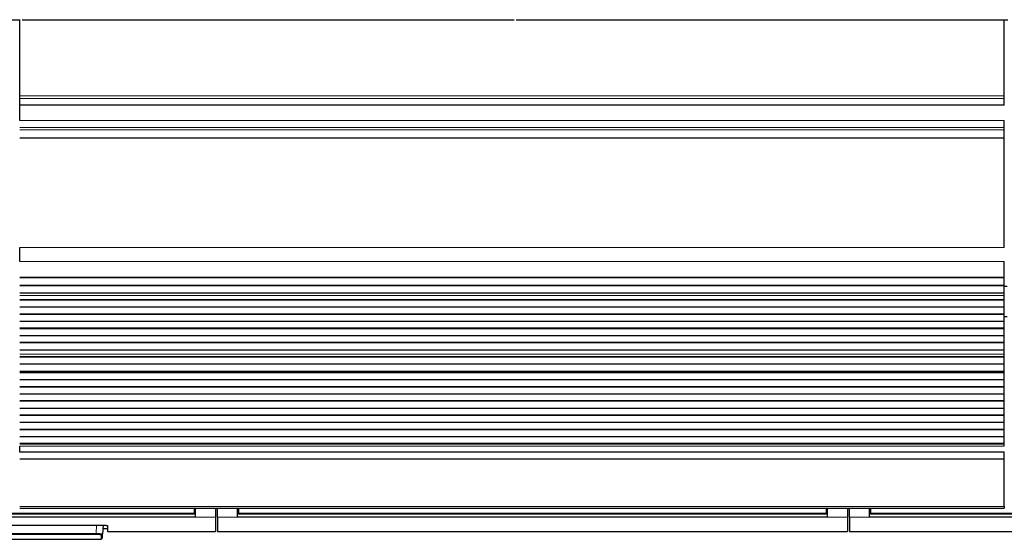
# Model space of a CAD drawing. Header units: inches. Extents: x 0 to 20790, y -12 to 14700.
# Tile 28 of 256: x 4380 to 5357, y 4408 to 4924. Entities that reach past the tile are written whole.
import ezdxf

# ---------------------------------------------------------------- set-up
doc = ezdxf.new("R2010")
doc.units = ezdxf.units.IN
doc.layers.add('1', color=7, linetype='Continuous', true_color=0xffffff)

msp = doc.modelspace()

# ---------------------------------------------------------------- linework, layer by layer
at = {"layer": '1', "color": 2, "linetype": 'Continuous', "lineweight": 25}
for p, q in [((3892.411, 4924.01), (4380.411, 4924.01)), ((4379.911, 4848.238), (4379.911, 4924.009)), ((4382.411, 4924.01), (4870.411, 4924.01)), ((4872.411, 4924.01), (5360.411, 4924.01)), ((5356.911, 4848.238), (5356.911, 4924.009)), ((4379.911, 4845.627), (4379.911, 4848.238)), ((5356.911, 4845.627), (5356.911, 4848.238)), ((4379.911, 4839.154), (4379.911, 4845.627)), ((4379.911, 4839.154), (4379.911, 4838.98)), ((4379.911, 4823.899), (4379.911, 4838.98)), ((5356.911, 4838.98), (4379.911, 4838.98)), ((5356.911, 4839.154), (5356.911, 4845.627)), ((5356.911, 4839.154), (5356.911, 4838.98)), ((4379.911, 4823.899), (4379.911, 4829.713)), ((5356.911, 4816.912), (5356.911, 4823.899)), ((5356.911, 4814.668), (5356.911, 4816.912)), ((5356.911, 4806.69), (5356.911, 4814.668)), ((5356.911, 4806.244), (5356.911, 4806.69)), ((5356.911, 4697.864), (5356.911, 4806.244)), ((4379.911, 4683.722), (4379.911, 4697.864)), ((4379.911, 4683.722), (4379.911, 4697.864)), ((5356.911, 4668.239), (5356.911, 4683.722)), ((4379.911, 4668.151), (5356.911, 4668.151)), ((5356.911, 4667.606), (4379.911, 4667.606)), ((5356.911, 4668.151), (5356.911, 4668.239)), ((5356.911, 4667.606), (5356.911, 4668.151)), ((5356.911, 4660.084), (5356.911, 4667.606)), ((5356.911, 4660.084), (4379.911, 4660.084)), ((5356.911, 4659.73), (4379.911, 4659.73)), ((5356.911, 4652.525), (4379.911, 4652.525)), ((5356.911, 4652.518), (4379.911, 4652.518)), ((5359.911, 4658.987), (5356.859, 4658.987)), ((5356.911, 4659.73), (5356.911, 4660.084)), ((5356.911, 4652.525), (5356.911, 4659.73)), ((5356.911, 4652.518), (5356.911, 4652.525)), ((5356.911, 4649.974), (5356.911, 4652.518)), ((4379.911, 4649.947), (4379.911, 4649.974)), ((4379.911, 4649.947), (4379.911, 4649.974)), ((5356.911, 4645.753), (4379.911, 4645.753)), ((5356.911, 4645.399), (4379.911, 4645.399)), ((5356.911, 4645.753), (5356.911, 4649.947)), ((5356.911, 4645.399), (5356.911, 4645.753)), ((5356.911, 4638.328), (5356.911, 4645.399)), ((5356.911, 4638.328), (4379.911, 4638.328)), ((5356.911, 4631.611), (4379.911, 4631.611)), ((5356.911, 4631.257), (4379.911, 4631.257)), ((5356.911, 4631.611), (5356.911, 4638.328)), ((5356.911, 4631.257), (5356.911, 4631.611)), ((5356.911, 4624.186), (5356.911, 4631.257)), ((5356.911, 4624.186), (4379.911, 4624.186)), ((5359.911, 4628.987), (5356.91, 4628.987)), ((5356.911, 4617.469), (5356.911, 4624.186)), ((5356.911, 4617.469), (4379.911, 4617.469)), ((5356.911, 4617.115), (4379.911, 4617.115)), ((5356.911, 4617.115), (5356.911, 4617.469)), ((5356.911, 4610.044), (5356.911, 4617.115)), ((5356.911, 4610.044), (4379.911, 4610.044)), ((5356.911, 4603.327), (4379.911, 4603.327)), ((5356.911, 4602.973), (4379.911, 4602.973)), ((5356.911, 4603.327), (5356.911, 4610.044)), ((5356.911, 4602.973), (5356.911, 4603.327)), ((5356.911, 4595.902), (5356.911, 4602.973)), ((5356.911, 4595.902), (4379.911, 4595.902)), ((5356.911, 4591.708), (5356.911, 4595.902)), ((4379.911, 4591.681), (4379.911, 4591.708)), ((4379.911, 4591.681), (4379.911, 4591.708)), ((5356.911, 4589.233), (4379.911, 4589.233)), ((5356.911, 4588.88), (4379.911, 4588.88)), ((5356.911, 4589.233), (5356.911, 4591.681)), ((5356.911, 4588.88), (5356.911, 4589.233)), ((5356.911, 4581.946), (5356.911, 4588.88)), ((5356.911, 4581.946), (4379.911, 4581.946)), ((4379.911, 4574.578), (4379.911, 4574.714)), ((5356.911, 4574.714), (4379.911, 4574.714)), ((4379.911, 4574.578), (4379.911, 4574.714)), ((4379.911, 4574.578), (5356.911, 4574.578)), ((5356.911, 4573.911), (4379.911, 4573.911)), ((5356.911, 4573.275), (4379.911, 4573.275)), ((5356.911, 4574.714), (5356.911, 4581.946)), ((5356.911, 4573.911), (5356.911, 4574.578)), ((5356.911, 4573.275), (5356.911, 4573.911)), ((5356.911, 4566.204), (5356.911, 4573.275)), ((5356.911, 4566.204), (4379.911, 4566.204)), ((5356.911, 4559.486), (5356.911, 4566.204)), ((5356.911, 4559.486), (4379.911, 4559.486)), ((5356.911, 4559.132), (4379.911, 4559.132)), ((5356.911, 4559.132), (5356.911, 4559.486)), ((5356.911, 4552.061), (5356.911, 4559.132)), ((5356.911, 4552.061), (4379.911, 4552.061)), ((5356.911, 4545.344), (4379.911, 4545.344)), ((5356.911, 4544.99), (4379.911, 4544.99)), ((5356.911, 4545.344), (5356.911, 4552.061)), ((5356.911, 4544.99), (5356.911, 4545.344)), ((5356.911, 4537.919), (5356.911, 4544.99)), ((5356.911, 4537.919), (4379.911, 4537.919)), ((5356.911, 4531.202), (5356.911, 4537.919)), ((5356.911, 4531.202), (4379.911, 4531.202)), ((5356.911, 4530.848), (4379.911, 4530.848)), ((5356.911, 4523.777), (4379.911, 4523.777)), ((5356.911, 4530.848), (5356.911, 4531.202)), ((5356.911, 4523.777), (5356.911, 4530.848)), ((5356.911, 4517.06), (5356.911, 4523.777)), ((5356.911, 4517.06), (4379.911, 4517.06)), ((5356.911, 4516.706), (4379.911, 4516.706)), ((5356.911, 4516.706), (5356.911, 4517.06)), ((5356.911, 4509.635), (5356.911, 4516.706)), ((5356.911, 4509.635), (4379.911, 4509.635)), ((5356.911, 4502.917), (5356.911, 4509.635)), ((5356.911, 4502.917), (4379.911, 4502.917)), ((5356.911, 4502.564), (4379.911, 4502.564)), ((4379.911, 4494.432), (4379.911, 4500.29)), ((4379.911, 4494.432), (4379.911, 4500.29)), ((5356.911, 4494.432), (4379.911, 4494.432)), ((5356.911, 4502.564), (5356.911, 4502.917)), ((5356.911, 4500.29), (5356.911, 4502.564)), ((5356.911, 4487.536), (5356.911, 4494.432)), ((5356.911, 4487.536), (4379.911, 4487.536)), ((5356.911, 4440.571), (5356.911, 4487.536)), ((4379.911, 4438.837), (5356.911, 4438.837)), ((4553.161, 4438.837), (4553.161, 4433.853)), ((4554.161, 4438.837), (4554.161, 4429.988)), ((4574.161, 4438.837), (4574.161, 4429.988)), ((4576.161, 4429.988), (4576.161, 4438.837)), ((4596.161, 4429.988), (4596.161, 4438.837)), ((4597.161, 4438.837), (4597.161, 4433.853)), ((5180.161, 4438.837), (5180.161, 4433.853)), ((5181.161, 4438.837), (5181.161, 4429.988)), ((5201.161, 4438.837), (5201.161, 4429.988)), ((5203.161, 4429.988), (5203.161, 4438.837)), ((5223.161, 4429.988), (5223.161, 4438.837)), ((5224.161, 4438.837), (5224.161, 4433.853)), ((5356.911, 4440.571), (5356.911, 4438.837)), ((4554.161, 4429.988), (3969.161, 4429.988)), ((4553.161, 4433.063), (3970.161, 4433.063)), ((4553.161, 4433.853), (4553.161, 4433.063)), ((4574.161, 4429.988), (4574.161, 4415.75)), ((4576.161, 4429.988), (4576.161, 4415.75)), ((5181.161, 4429.988), (4596.161, 4429.988)), ((4597.161, 4433.853), (4597.161, 4433.063)), ((5180.161, 4433.063), (4597.161, 4433.063)), ((5180.161, 4433.853), (5180.161, 4433.063)), ((5201.161, 4429.988), (5201.161, 4415.75)), ((5203.161, 4429.988), (5203.161, 4415.75)), ((5808.161, 4429.988), (5223.161, 4429.988)), ((5224.161, 4433.853), (5224.161, 4433.063)), ((5807.161, 4433.063), (5224.161, 4433.063)), ((4060.161, 4421.956), (4462.161, 4421.956)), ((4462.617, 4421.948), (4462.156, 4413.144)), ((4462.449, 4418.75), (4467.161, 4418.75)), ((4467.161, 4421.459), (4467.161, 4415.75)), ((4062.391, 4407.91), (4460.932, 4407.91)), ((4460.932, 4407.91), (4461.157, 4412.199)), ((4461.931, 4408.858), (4462.156, 4413.144)), ((4467.161, 4415.75), (4574.161, 4415.75)), ((4576.161, 4415.75), (5201.161, 4415.75)), ((5203.161, 4415.75), (5828.161, 4415.75))]:
    msp.add_line(p, q, dxfattribs=at)
at = {"layer": '1', "color": 110, "linetype": 'Continuous', "lineweight": 13}
for p, q in [((5356.911, 4848.238), (4379.911, 4848.238)), ((5356.911, 4845.627), (4379.911, 4845.627)), ((5356.911, 4839.154), (4379.911, 4839.154)), ((5356.911, 4823.899), (4379.911, 4823.899)), ((5356.911, 4816.912), (4379.911, 4816.912)), ((5356.911, 4814.668), (4379.911, 4814.668)), ((5356.911, 4806.69), (4379.911, 4806.69)), ((5356.911, 4806.244), (4379.911, 4806.244)), ((5356.911, 4697.864), (4379.911, 4697.864)), ((5356.911, 4683.722), (4379.911, 4683.722)), ((5356.911, 4668.239), (4379.911, 4668.239)), ((5356.911, 4649.974), (4379.911, 4649.974)), ((5356.911, 4649.947), (4379.911, 4649.947)), ((5356.911, 4591.708), (4379.911, 4591.708)), ((5356.911, 4591.681), (4379.911, 4591.681)), ((5356.911, 4500.29), (4379.911, 4500.29)), ((5356.911, 4440.571), (4379.911, 4440.571)), ((4554.161, 4437.863), (4553.156, 4437.863)), ((4597.167, 4437.863), (4596.161, 4437.863)), ((5181.161, 4437.863), (5180.156, 4437.863)), ((5224.167, 4437.863), (5223.161, 4437.863)), ((4574.161, 4429.988), (4554.161, 4429.988)), ((4596.161, 4429.988), (4576.161, 4429.988)), ((5201.161, 4429.988), (5181.161, 4429.988)), ((5223.161, 4429.988), (5203.161, 4429.988)), ((4455.69, 4413.624), (4456.126, 4421.956)), ((4067.633, 4413.624), (4455.69, 4413.624)), ((4455.69, 4412.68), (4067.633, 4412.68)), ((4455.69, 4413.624), (4455.69, 4412.68))]:
    msp.add_line(p, q, dxfattribs=at)
msp.add_ellipse((4461.157, 4413.196), major_axis=(-0.999, 0.052), ratio=0.9964159, start_param=1.6229689, end_param=3.1415927, dxfattribs=at)
at = {"layer": '1', "color": 2, "linetype": 'Continuous', "lineweight": 25}
for points in [[(4554.161, 4432.953), (3969.161, 4432.953)], [(5181.161, 4432.953), (4596.161, 4432.953)], [(5808.161, 4432.953), (5223.161, 4432.953)]]:
    msp.add_open_spline(points, degree=1, dxfattribs=at)
at = {"layer": '1', "color": 110, "linetype": 'Continuous', "lineweight": 13}
for points in [[(4553.161, 4433.853), (3970.161, 4433.853)], [(5180.161, 4433.853), (4597.161, 4433.853)], [(5807.161, 4433.853), (5224.161, 4433.853)]]:
    msp.add_open_spline(points, degree=1, dxfattribs=at)
at = {"layer": '1', "color": 2, "linetype": 'Continuous', "lineweight": 25}
msp.add_open_spline([(4462.161, 4421.956), (4462.326, 4421.956), (4462.49, 4421.955), (4462.815, 4421.952), (4463.137, 4421.947), (4463.454, 4421.939), (4463.65, 4421.933), (4463.689, 4421.932), (4463.767, 4421.929), (4463.806, 4421.928), (4463.923, 4421.923), (4463.999, 4421.92), (4464.226, 4421.911), (4464.521, 4421.897), (4464.8, 4421.88), (4465.004, 4421.866), (4465.104, 4421.859), (4465.203, 4421.852), (4465.268, 4421.847), (4465.3, 4421.844), (4465.459, 4421.831), (4465.58, 4421.82), (4465.811, 4421.797), (4466.03, 4421.773), (4466.225, 4421.746), (4466.339, 4421.729), (4466.361, 4421.726), (4466.406, 4421.719), (4466.427, 4421.716), (4466.491, 4421.705), (4466.531, 4421.698), (4466.647, 4421.676), (4466.786, 4421.647), (4466.897, 4421.617), (4466.968, 4421.594), (4466.99, 4421.586), (4467.03, 4421.57), (4467.048, 4421.563), (4467.097, 4421.539), (4467.145, 4421.507), (4467.161, 4421.475), (4467.161, 4421.459)], degree=3, knots=[0, 0, 0, 0, 0.0625, 0.0625, 0.125, 0.1875, 0.1875, 0.203125, 0.203125, 0.21875, 0.21875, 0.25, 0.25, 0.3125, 0.375, 0.375, 0.40625, 0.421875, 0.421875, 0.4375, 0.4375, 0.5, 0.5, 0.5625, 0.625, 0.625, 0.640625, 0.640625, 0.65625, 0.65625, 0.6875, 0.6875, 0.75, 0.8125, 0.8125, 0.84375, 0.84375, 0.875, 0.875, 0.9375, 1, 1, 1, 1], dxfattribs=at)
at = {"layer": '1', "color": 110, "linetype": 'Continuous', "lineweight": 13}
for points, knots in [([(4462.156, 4413.144), (4462.156, 4413.157), (4462.137, 4413.185), (4462.076, 4413.212), (4462.025, 4413.23), (4462.014, 4413.233), (4461.991, 4413.24), (4461.954, 4413.251), (4461.913, 4413.261), (4461.822, 4413.281), (4461.681, 4413.309), (4461.502, 4413.335), (4461.353, 4413.355), (4461.301, 4413.361), (4461.219, 4413.371), (4461.191, 4413.374), (4461.134, 4413.381), (4461.106, 4413.384), (4460.959, 4413.4), (4460.708, 4413.424), (4460.425, 4413.448), (4460.201, 4413.464), (4460.125, 4413.47), (4460.007, 4413.478), (4459.967, 4413.481), (4459.886, 4413.486), (4459.845, 4413.489), (4459.639, 4413.502), (4459.468, 4413.512), (4459.117, 4413.531), (4458.936, 4413.539), (4458.563, 4413.556), (4458.371, 4413.563), (4458.125, 4413.572), (4458.075, 4413.574), (4457.975, 4413.578), (4457.925, 4413.579), (4457.774, 4413.584), (4457.673, 4413.587), (4457.368, 4413.596), (4456.957, 4413.606), (4456.539, 4413.614), (4456.117, 4413.62), (4455.904, 4413.622), (4455.69, 4413.624)], [0, 0, 0, 0, 0.0625, 0.125, 0.125, 0.140625, 0.140625, 0.15625, 0.1875, 0.1875, 0.25, 0.3125, 0.3125, 0.34375, 0.34375, 0.359375, 0.359375, 0.375, 0.375, 0.4375, 0.5, 0.5, 0.53125, 0.53125, 0.546875, 0.546875, 0.5625, 0.5625, 0.625, 0.625, 0.6875, 0.6875, 0.75, 0.75, 0.765625, 0.765625, 0.78125, 0.78125, 0.8125, 0.8125, 0.875, 0.9375, 0.9375, 1, 1, 1, 1]), ([(4455.69, 4412.68), (4455.781, 4412.68), (4455.872, 4412.68), (4456.053, 4412.679), (4456.143, 4412.679), (4456.411, 4412.676), (4456.766, 4412.672), (4457.114, 4412.664), (4457.373, 4412.657), (4457.458, 4412.654), (4457.586, 4412.65), (4457.629, 4412.649), (4457.714, 4412.646), (4457.756, 4412.644), (4457.964, 4412.636), (4458.126, 4412.63), (4458.442, 4412.614), (4458.595, 4412.606), (4458.892, 4412.588), (4459.036, 4412.579), (4459.211, 4412.566), (4459.245, 4412.563), (4459.314, 4412.558), (4459.415, 4412.55), (4459.512, 4412.542), (4459.701, 4412.525), (4459.939, 4412.502), (4460.151, 4412.476), (4460.275, 4412.46), (4460.299, 4412.456), (4460.347, 4412.45), (4460.37, 4412.446), (4460.439, 4412.436), (4460.483, 4412.429), (4460.608, 4412.408), (4460.759, 4412.38), (4460.877, 4412.351), (4460.954, 4412.329), (4460.977, 4412.321), (4461.009, 4412.31), (4461.02, 4412.306), (4461.039, 4412.299), (4461.048, 4412.295), (4461.091, 4412.276), (4461.142, 4412.245), (4461.158, 4412.215), (4461.157, 4412.199)], [0, 0, 0, 0, 0.03125, 0.03125, 0.0625, 0.0625, 0.125, 0.1875, 0.1875, 0.21875, 0.21875, 0.234375, 0.234375, 0.25, 0.25, 0.3125, 0.3125, 0.375, 0.375, 0.4375, 0.4375, 0.453125, 0.453125, 0.46875, 0.5, 0.5, 0.5625, 0.625, 0.625, 0.640625, 0.640625, 0.65625, 0.65625, 0.6875, 0.6875, 0.75, 0.8125, 0.8125, 0.84375, 0.84375, 0.859375, 0.859375, 0.875, 0.875, 0.9375, 1, 1, 1, 1])]:
    msp.add_open_spline(points, degree=3, knots=knots, dxfattribs=at)

doc.saveas('drawing.dxf')
